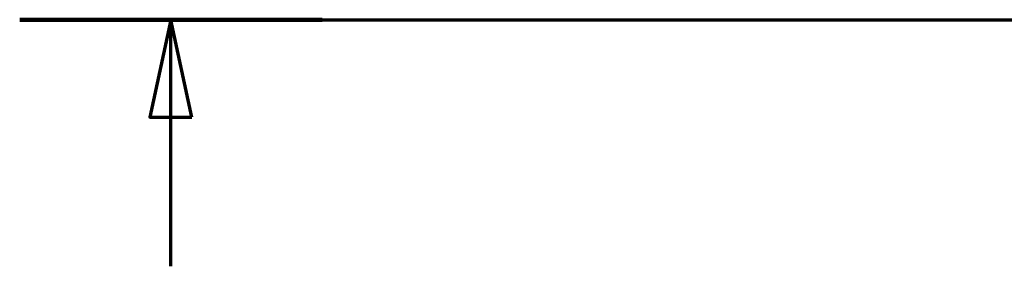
# Model space of a CAD drawing. Header units: millimetres. Extents: x 100 to 2000, y 93 to 4053.
# Tile 19 of 25: x 191 to 544, y 3515 to 3604. Entities that reach past the tile are written whole.
import ezdxf

# ---------------------------------------------------------------- set-up
doc = ezdxf.new("R2010")
doc.units = ezdxf.units.MM
doc.header["$LTSCALE"] = 10
doc.layers.add('Section View Lines(ISO)', color=7, linetype='Continuous', lineweight=70)

# ---------------------------------------------------------------- blocks, each defined once
blk = doc.blocks.new('2dTransSection0')
at = {"layer": 'Section View Lines(ISO)', "linetype": 'Continuous'}
for p, q in [((19.122, 360.353), (194.348, 360.353)), ((24.542, 360.353), (23.792, 356.853)), ((24.542, 356.853), (24.542, 360.353)), ((25.292, 356.853), (24.542, 360.353)), ((23.792, 356.853), (25.292, 356.853)), ((24.542, 351.501), (24.542, 356.853))]:
    blk.add_line(p, q, dxfattribs=at)
at = {"layer": 'Section View Lines(ISO)', "linetype": 'Continuous', "lineweight": 140}
blk.add_line((19.122, 360.353), (29.961, 360.353), dxfattribs=at)
at = {"layer": 'Section View Lines(ISO)', "linetype": 'Continuous', "flags": 128}
blk.add_lwpolyline([(25.292, 356.853), (24.542, 360.353), (23.792, 356.853), (25.292, 356.853)], dxfattribs=at)
at = {"layer": 'Section View Lines(ISO)'}
blk.add_solid([(25.292, 356.853), (24.542, 360.353), (23.792, 356.853), (25.292, 356.853)], dxfattribs=at)

msp = doc.modelspace()

# ---------------------------------------------------------------- block references
at = {"layer": 'Section View Lines(ISO)', "xscale": 10, "yscale": 10, "zscale": 10}
msp.add_blockref('2dTransSection0', (0, 0), dxfattribs=at)

doc.saveas('drawing.dxf')
